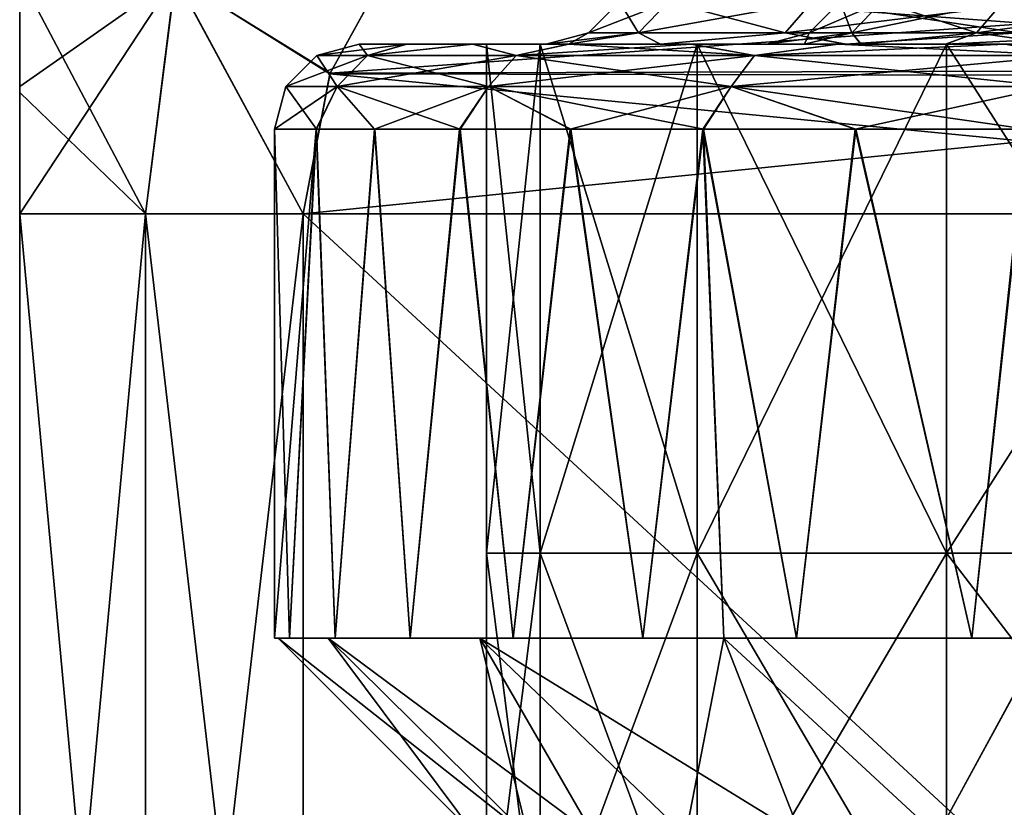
# Model space of a CAD drawing. Header units: metres. Extents: x -90 to 90, y -173 to 74.
# Tile 47 of 256: x -72 to -66.2, y 32.5 to 37.14. Entities that reach past the tile are written whole.
import ezdxf

# ---------------------------------------------------------------- set-up
doc = ezdxf.new("R2010")
doc.units = ezdxf.units.M
doc.layers.add('solid_509418', color=7, linetype='CONTINUOUS')

msp = doc.modelspace()

# ---------------------------------------------------------------- linework, layer by layer
at = {"layer": 'solid_509418'}
for points in [[(-72, 37.403278, 4.451625), (-72, 36.715286, 4.86436), (-71.258331, 36, 6.5)], [(-71.084541, 37.394688, 6.404108), (-72, 37.403278, 4.451625), (-71.258331, 36, 6.5)], [(-72, 36.750671, -4.850274), (-72, 36.715286, 4.86436), (-72, 37.403278, 4.451625)], [(-72, 36.750671, -4.850274), (-72, 37.403278, 4.451625), (-72, 37.40015, -4.45404)], [(-72, 36.750671, -4.850274), (-72, 37.40015, -4.45404), (-71.081757, 37.394688, -6.408926)], [(-71.081757, 37.394688, -6.408926), (-71.258331, 36, -6.5), (-72, 36, -5)], [(-72, 36.750671, -4.850274), (-71.081757, 37.394688, -6.408926), (-72, 36, -5)], [(-71.084541, 37.394688, 6.404108), (-71.258331, 36, 6.5), (-70.330124, 36, 7.892305)], [(-71.081757, 37.394688, -6.408926), (-70.330124, 36, -7.892305), (-71.258331, 36, -6.5)], [(-70.17144, 36.830101, 7.983922), (-69.859856, 37.396317, 8.163814), (-71.084541, 37.394688, 6.404108)], [(-70.17144, 36.830101, 7.983922), (-71.084541, 37.394688, 6.404108), (-70.330124, 36, 7.892305)], [(-71.081757, 37.394688, -6.408926), (-69.855644, 37.402458, -8.166248), (-70.173302, 36.825352, -7.982847)], [(-71.081757, 37.394688, -6.408926), (-70.173302, 36.825352, -7.982847), (-70.330124, 36, -7.892305)], [(-61.820934, 36.81028, -12.805091), (-70.173302, 36.825352, -7.982847), (-69.855644, 37.402458, -8.166248)], [(-70.17144, 36.830101, 7.983922), (-61.837578, 36.85294, 12.795481), (-62.144085, 37.402035, 12.618518)], [(-70.17144, 36.830101, 7.983922), (-62.144085, 37.402035, 12.618518), (-69.859856, 37.396317, 8.163814)], [(-61.820934, 36.81028, -12.805091), (-69.855644, 37.402458, -8.166248), (-62.140789, 37.397259, -12.620421)], [(-68.65023, 37.066856), (-68.355476, 37.066856, -2.238843), (-68.466988, 37.25)], [(-68.178482, 37.25, 2.191417), (-68.65023, 37.066856), (-68.466988, 37.25)], [(-68.355476, 37.066856, 2.238843), (-68.65023, 37.066856), (-68.178482, 37.25, 2.191417)], [(-68.355476, 37.066856, -2.238843), (-68.178482, 37.25, -2.191417), (-68.466988, 37.25)], [(-68.355476, 37.066856, -2.238843), (-67.491318, 37.066856, -4.325113), (-68.178482, 37.25, -2.191417)], [(-68.355476, 37.066856, 2.238843), (-68.178482, 37.25, 2.191417), (-67.332626, 37.25, 4.233494)], [(-67.491318, 37.066856, 4.325113), (-68.355476, 37.066856, 2.238843), (-67.332626, 37.25, 4.233494)], [(-67.491318, 37.066856, -4.325113), (-67.332626, 37.25, -4.233494), (-68.178482, 37.25, -2.191417)], [(-67.491318, 37.066856, -4.325113), (-66.116631, 37.066856, -6.116634), (-67.332626, 37.25, -4.233494)], [(-67.491318, 37.066856, 4.325113), (-67.332626, 37.25, 4.233494), (-65.987061, 37.25, 5.987064)], [(-66.116631, 37.066856, 6.116634), (-67.491318, 37.066856, 4.325113), (-65.987061, 37.25, 5.987064)], [(-67.349998, 37.066986), (-67.099556, 37.066986, 1.90232), (-67.166855, 37.250225)], [(-66.922653, 37.250225, -1.854919), (-67.349998, 37.066986), (-67.166855, 37.250225)], [(-67.099556, 37.066986, -1.90232), (-67.349998, 37.066986), (-66.922653, 37.250225, -1.854919)], [(-66.116631, 37.066856, -6.116634), (-65.987061, 37.25, -5.987064), (-67.332626, 37.25, -4.233494)], [(-67.099556, 37.066986, 1.90232), (-66.922653, 37.250225, 1.854919), (-67.166855, 37.250225)], [(-67.099556, 37.066986, 1.90232), (-66.365288, 37.066986, 3.675), (-66.922653, 37.250225, 1.854919)], [(-67.099556, 37.066986, -1.90232), (-66.922653, 37.250225, -1.854919), (-66.20668, 37.250225, -3.583428)], [(-66.365288, 37.066986, -3.675), (-67.099556, 37.066986, -1.90232), (-66.20668, 37.250225, -3.583428)], [(-66.365288, 37.066986, 3.675), (-66.20668, 37.250225, 3.583428), (-66.922653, 37.250225, 1.854919)], [(-66.365288, 37.066986, 3.675), (-65.197235, 37.066986, 5.197235), (-66.20668, 37.250225, 3.583428)], [(-66.365288, 37.066986, -3.675), (-66.20668, 37.250225, -3.583428), (-65.067734, 37.250225, -5.067733)], [(-65.197235, 37.066986, -5.197235), (-66.365288, 37.066986, -3.675), (-65.067734, 37.250225, -5.067733)], [(-65.197235, 37.066986, 5.197235), (-65.067734, 37.250225, 5.067733), (-66.20668, 37.250225, 3.583428)], [(-68.355476, 37.066856, 2.238843), (-68.766838, 37, 1.537356), (-68.900002, 37)], [(-68.65023, 37.066856), (-68.900002, 37), (-68.767166, 37, -1.535482)], [(-68.355476, 37.066856, 2.238843), (-68.900002, 37), (-68.65023, 37.066856)], [(-68.355476, 37.066856, -2.238843), (-68.767166, 37, -1.535482), (-68.226677, 37, -3.395412)], [(-68.65023, 37.066856), (-68.767166, 37, -1.535482), (-68.355476, 37.066856, -2.238843)], [(-68.355476, 37.066856, 2.238843), (-68.225403, 37, 3.398503), (-68.766838, 37, 1.537356)], [(-67.491318, 37.066856, 4.325113), (-68.225403, 37, 3.398503), (-68.355476, 37.066856, 2.238843)], [(-68.355476, 37.066856, -2.238843), (-68.226677, 37, -3.395412), (-67.491318, 37.066856, -4.325113)], [(-67.491318, 37.066856, -4.325113), (-68.226677, 37, -3.395412), (-67.13562, 37, -5.318075)], [(-67.491318, 37.066856, 4.325113), (-67.13308, 37, 5.321483), (-68.225403, 37, 3.398503)], [(-67.099556, 37.066986, -1.90232), (-67.376945, 37, -1.827752), (-67.599998, 37)], [(-67.349998, 37.066986), (-67.599998, 37), (-67.377266, 37, 1.826444)], [(-67.099556, 37.066986, -1.90232), (-67.599998, 37), (-67.349998, 37.066986)], [(-66.116631, 37.066856, 6.116634), (-67.13308, 37, 5.321483), (-67.491318, 37.066856, 4.325113)], [(-67.491318, 37.066856, -4.325113), (-67.13562, 37, -5.318075), (-66.116631, 37.066856, -6.116634)], [(-67.099556, 37.066986, 1.90232), (-67.377266, 37, 1.826444), (-67.045044, 37, 2.850851)], [(-67.349998, 37.066986), (-67.377266, 37, 1.826444), (-67.099556, 37.066986, 1.90232)], [(-67.099556, 37.066986, -1.90232), (-67.044395, 37, -2.852452), (-67.376945, 37, -1.827752)], [(-66.116631, 37.066856, -6.116634), (-67.13562, 37, -5.318075), (-65.49086, 37, -7.004303)], [(-66.116631, 37.066856, 6.116634), (-65.487289, 37, 7.0071), (-67.13308, 37, 5.321483)], [(-66.365288, 37.066986, -3.675), (-67.044395, 37, -2.852452), (-67.099556, 37.066986, -1.90232)], [(-67.099556, 37.066986, 1.90232), (-67.045044, 37, 2.850851), (-66.365288, 37.066986, 3.675)], [(-66.365288, 37.066986, 3.675), (-67.045044, 37, 2.850851), (-66.546608, 37, 3.860295)], [(-66.365288, 37.066986, -3.675), (-66.545654, 37, -3.861913), (-67.044395, 37, -2.852452)], [(-66.365288, 37.066986, 3.675), (-66.546608, 37, 3.860295), (-65.899117, 37, 4.791703)], [(-65.197235, 37.066986, -5.197235), (-65.897942, 37, -4.793149), (-66.545654, 37, -3.861913)], [(-65.197235, 37.066986, -5.197235), (-66.545654, 37, -3.861913), (-66.365288, 37.066986, -3.675)], [(-66.365288, 37.066986, 3.675), (-65.899117, 37, 4.791703), (-65.197235, 37.066986, 5.197235)], [(-70.249771, 36.933144), (-70, 37), (-69.721573, 37, 2.3448)], [(-70.249771, 36.933144), (-69.951935, 36.933144, -2.452931), (-70, 37)], [(-69.951935, 36.933144, 2.452931), (-70.249771, 36.933144), (-69.721573, 37, 2.3448)], [(-68.766838, 37, 1.537356), (-69.721573, 37, 2.3448), (-70, 37)], [(-68.900002, 37), (-70, 37), (-69.720551, 37, -2.349015)], [(-69.951935, 36.933144, -2.452931), (-69.720551, 37, -2.349015), (-70, 37)], [(-68.900002, 37), (-68.766838, 37, 1.537356), (-70, 37)], [(-69.951935, 36.933144, 2.452931), (-69.721573, 37, 2.3448), (-69.332809, 37, 3.591198)], [(-69.075722, 36.933144, 4.763307), (-69.951935, 36.933144, 2.452931), (-69.332809, 37, 3.591198)], [(-69.951935, 36.933144, -2.452931), (-69.330818, 37, -3.596351), (-69.720551, 37, -2.349015)], [(-69.951935, 36.933144, -2.452931), (-69.075722, 36.933144, -4.763307), (-69.330818, 37, -3.596351)], [(-68.225403, 37, 3.398503), (-69.332809, 37, 3.591198), (-69.721573, 37, 2.3448)], [(-68.766838, 37, 1.537356), (-68.225403, 37, 3.398503), (-69.721573, 37, 2.3448)], [(-68.226677, 37, -3.395412), (-69.720551, 37, -2.349015), (-69.330818, 37, -3.596351)], [(-68.767166, 37, -1.535482), (-68.900002, 37), (-69.720551, 37, -2.349015)], [(-68.226677, 37, -3.395412), (-68.767166, 37, -1.535482), (-69.720551, 37, -2.349015)], [(-67.13308, 37, 5.321483), (-68.768227, 37, 4.807166), (-69.332809, 37, 3.591198)], [(-69.075722, 36.933144, 4.763307), (-69.332809, 37, 3.591198), (-68.768227, 37, 4.807166)], [(-68.225403, 37, 3.398503), (-67.13308, 37, 5.321483), (-69.332809, 37, 3.591198)], [(-68.226677, 37, -3.395412), (-69.330818, 37, -3.596351), (-68.765388, 37, -4.812351)], [(-69.075722, 36.933144, -4.763307), (-68.765388, 37, -4.812351), (-69.330818, 37, -3.596351)], [(-69.25, 37), (-69.25, 34), (-68.934814, 34, 2.394076)], [(-68.934814, 37, -2.394076), (-68.934814, 34, -2.394076), (-69.25, 34)], [(-69.25, 37), (-68.934814, 37, -2.394076), (-69.25, 34)], [(-68.934814, 37, 2.394076), (-69.25, 37), (-68.934814, 34, 2.394076)], [(-67.376945, 37, -1.827752), (-68.934814, 37, -2.394076), (-69.25, 37)], [(-67.599998, 37), (-69.25, 37), (-68.934814, 37, 2.394076)], [(-67.599998, 37), (-67.376945, 37, -1.827752), (-69.25, 37)], [(-69.075722, 36.933144, 4.763307), (-68.768227, 37, 4.807166), (-68.045425, 37, 5.938709)], [(-67.672066, 36.933144, 6.796856), (-69.075722, 36.933144, 4.763307), (-68.045425, 37, 5.938709)], [(-69.075722, 36.933144, -4.763307), (-67.672066, 36.933144, -6.796856), (-68.765388, 37, -4.812351)], [(-68.934814, 37, 2.394076), (-68.934814, 34, 2.394076), (-68.010735, 34, 4.625)], [(-68.934814, 37, 2.394076), (-68.010735, 34, 4.625), (-68.010735, 37, 4.625)], [(-68.010735, 37, -4.625), (-68.010735, 34, -4.625), (-68.934814, 34, -2.394076)], [(-68.934814, 37, -2.394076), (-68.010735, 37, -4.625), (-68.934814, 34, -2.394076)], [(-66.545654, 37, -3.861913), (-68.010735, 37, -4.625), (-68.934814, 37, -2.394076)], [(-67.044395, 37, -2.852452), (-66.545654, 37, -3.861913), (-68.934814, 37, -2.394076)], [(-67.376945, 37, -1.827752), (-67.044395, 37, -2.852452), (-68.934814, 37, -2.394076)], [(-67.045044, 37, 2.850851), (-68.934814, 37, 2.394076), (-68.010735, 37, 4.625)], [(-67.377266, 37, 1.826444), (-67.599998, 37), (-68.934814, 37, 2.394076)], [(-67.045044, 37, 2.850851), (-67.377266, 37, 1.826444), (-68.934814, 37, 2.394076)], [(-67.13308, 37, 5.321483), (-68.045425, 37, 5.938709), (-68.768227, 37, 4.807166)], [(-67.13562, 37, -5.318075), (-68.765388, 37, -4.812351), (-68.041962, 37, -5.943409)], [(-67.672066, 36.933144, -6.796856), (-68.041962, 37, -5.943409), (-68.765388, 37, -4.812351)], [(-67.13562, 37, -5.318075), (-68.226677, 37, -3.395412), (-68.765388, 37, -4.812351)], [(-65.487289, 37, 7.0071), (-67.183296, 37, 6.957073), (-68.045425, 37, 5.938709)], [(-67.672066, 36.933144, 6.796856), (-68.045425, 37, 5.938709), (-67.183296, 37, 6.957073)], [(-67.13308, 37, 5.321483), (-65.487289, 37, 7.0071), (-68.045425, 37, 5.938709)], [(-67.13562, 37, -5.318075), (-68.041962, 37, -5.943409), (-67.179321, 37, -6.961181)], [(-67.672066, 36.933144, -6.796856), (-67.179321, 37, -6.961181), (-68.041962, 37, -5.943409)], [(-68.010735, 37, 4.625), (-68.010735, 34, 4.625), (-66.540741, 34, 6.540738)], [(-68.010735, 37, 4.625), (-66.540741, 34, 6.540738), (-66.540741, 37, 6.540738)], [(-66.540741, 37, -6.540738), (-66.540741, 34, -6.540738), (-68.010735, 34, -4.625)], [(-68.010735, 37, -4.625), (-66.540741, 37, -6.540738), (-68.010735, 34, -4.625)], [(-64.245796, 37, -6.303428), (-66.540741, 37, -6.540738), (-68.010735, 37, -4.625)], [(-65.126976, 37, -5.610178), (-64.245796, 37, -6.303428), (-68.010735, 37, -4.625)], [(-65.897942, 37, -4.793149), (-65.126976, 37, -5.610178), (-68.010735, 37, -4.625)], [(-66.545654, 37, -3.861913), (-65.897942, 37, -4.793149), (-68.010735, 37, -4.625)], [(-65.899117, 37, 4.791703), (-68.010735, 37, 4.625), (-66.540741, 37, 6.540738)], [(-66.546608, 37, 3.860295), (-67.045044, 37, 2.850851), (-68.010735, 37, 4.625)], [(-65.899117, 37, 4.791703), (-66.546608, 37, 3.860295), (-68.010735, 37, 4.625)], [(-67.672066, 36.933144, 6.796856), (-67.183296, 37, 6.957073), (-66.195137, 37, 7.849723)], [(-65.822533, 36.933144, 8.435397), (-67.672066, 36.933144, 6.796856), (-66.195137, 37, 7.849723)], [(-67.672066, 36.933144, -6.796856), (-65.822533, 36.933144, -8.435397), (-67.179321, 37, -6.961181)], [(-65.487289, 37, 7.0071), (-66.195137, 37, 7.849723), (-67.183296, 37, 6.957073)], [(-65.49086, 37, -7.004303), (-67.179321, 37, -6.961181), (-66.190651, 37, -7.853261)], [(-65.822533, 36.933144, -8.435397), (-66.190651, 37, -7.853261), (-67.179321, 37, -6.961181)], [(-65.49086, 37, -7.004303), (-67.13562, 37, -5.318075), (-67.179321, 37, -6.961181)], [(-66.540741, 37, 6.540738), (-66.540741, 34, 6.540738), (-64.625, 34, 8.010735)], [(-66.540741, 37, 6.540738), (-64.625, 34, 8.010735), (-64.625, 37, 8.010735)], [(-64.625, 37, -8.010735), (-64.625, 34, -8.010735), (-66.540741, 34, -6.540738)], [(-66.540741, 37, -6.540738), (-64.625, 37, -8.010735), (-66.540741, 34, -6.540738)], [(-61.120617, 37, -7.516929), (-64.625, 37, -8.010735), (-66.540741, 37, -6.540738)], [(-62.218399, 37, -7.269023), (-61.120617, 37, -7.516929), (-66.540741, 37, -6.540738)], [(-63.268562, 37, -6.861231), (-62.218399, 37, -7.269023), (-66.540741, 37, -6.540738)], [(-64.245796, 37, -6.303428), (-63.268562, 37, -6.861231), (-66.540741, 37, -6.540738)], [(-63.270233, 37, 6.860436), (-66.540741, 37, 6.540738), (-64.625, 37, 8.010735)], [(-65.128326, 37, 5.608944), (-65.899117, 37, 4.791703), (-66.540741, 37, 6.540738)], [(-64.247322, 37, 6.302403), (-65.128326, 37, 5.608944), (-66.540741, 37, 6.540738)], [(-63.270233, 37, 6.860436), (-64.247322, 37, 6.302403), (-66.540741, 37, 6.540738)], [(-70.433014, 36.75), (-70.129845, 36.75, -2.496783), (-70.249771, 36.933144)], [(-69.951935, 36.933144, 2.452931), (-70.433014, 36.75), (-70.249771, 36.933144)], [(-70.129845, 36.75, 2.496783), (-70.433014, 36.75), (-69.951935, 36.933144, 2.452931)], [(-70.129845, 36.75, -2.496783), (-69.951935, 36.933144, -2.452931), (-70.249771, 36.933144)], [(-70.129845, 36.75, -2.496783), (-69.237976, 36.75, -4.848463), (-69.951935, 36.933144, -2.452931)], [(-70.129845, 36.75, 2.496783), (-69.951935, 36.933144, 2.452931), (-69.075722, 36.933144, 4.763307)], [(-69.237976, 36.75, 4.848463), (-70.129845, 36.75, 2.496783), (-69.075722, 36.933144, 4.763307)], [(-69.237976, 36.75, -4.848463), (-69.075722, 36.933144, -4.763307), (-69.951935, 36.933144, -2.452931)], [(-69.237976, 36.75, -4.848463), (-67.809219, 36.75, -6.918367), (-69.075722, 36.933144, -4.763307)], [(-69.237976, 36.75, 4.848463), (-69.075722, 36.933144, 4.763307), (-67.672066, 36.933144, 6.796856)], [(-67.809219, 36.75, 6.918367), (-69.237976, 36.75, 4.848463), (-67.672066, 36.933144, 6.796856)], [(-67.809219, 36.75, -6.918367), (-67.672066, 36.933144, -6.796856), (-69.075722, 36.933144, -4.763307)], [(-67.809219, 36.75, -6.918367), (-65.926628, 36.75, -8.586201), (-67.672066, 36.933144, -6.796856)], [(-67.809219, 36.75, 6.918367), (-67.672066, 36.933144, 6.796856), (-65.822533, 36.933144, 8.435397)], [(-65.926628, 36.75, 8.586201), (-67.809219, 36.75, 6.918367), (-65.822533, 36.933144, 8.435397)], [(-65.926628, 36.75, -8.586201), (-65.822533, 36.933144, -8.435397), (-67.672066, 36.933144, -6.796856)], [(-70.330124, 36, 7.892305), (-61.669872, 36, 12.892304), (-61.837578, 36.85294, 12.795481)], [(-70.17144, 36.830101, 7.983922), (-70.330124, 36, 7.892305), (-61.837578, 36.85294, 12.795481)], [(-61.669872, 36, -12.892304), (-70.330124, 36, -7.892305), (-70.173302, 36.825352, -7.982847)], [(-61.820934, 36.81028, -12.805091), (-61.669872, 36, -12.892304), (-70.173302, 36.825352, -7.982847)], [(-72, 36.750671, -4.850274), (-72, 36, -5), (-72, 36.715286, 4.86436)], [(-72, 36.715286, 4.86436), (-72, 36, 5), (-71.258331, 36, 6.5)], [(-72, 36, -5), (-72, 36, 5), (-72, 36.715286, 4.86436)], [(-70.129845, 36.75, 2.496783), (-70.253586, 36.5, 2.261427), (-70.5, 36.5)], [(-70.433014, 36.75), (-70.5, 36.5), (-70.252647, 36.5, -2.265668)], [(-70.129845, 36.75, 2.496783), (-70.5, 36.5), (-70.433014, 36.75)], [(-70.433014, 36.75), (-70.252647, 36.5, -2.265668), (-70.129845, 36.75, -2.496783)], [(-70.129845, 36.75, 2.496783), (-69.910645, 36.5, 3.468307), (-70.253586, 36.5, 2.261427)], [(-70.129845, 36.75, -2.496783), (-70.252647, 36.5, -2.265668), (-69.908768, 36.5, -3.473655)], [(-69.237976, 36.75, 4.848463), (-69.910645, 36.5, 3.468307), (-70.129845, 36.75, 2.496783)], [(-70.129845, 36.75, -2.496783), (-69.908768, 36.5, -3.473655), (-69.406189, 36.5, -4.666227)], [(-70.129845, 36.75, -2.496783), (-69.406189, 36.5, -4.666227), (-69.237976, 36.75, -4.848463)], [(-69.237976, 36.75, 4.848463), (-69.408966, 36.5, 4.66062), (-69.910645, 36.5, 3.468307)], [(-69.237976, 36.75, 4.848463), (-68.758064, 36.5, 5.791915), (-69.408966, 36.5, 4.66062)], [(-69.237976, 36.75, -4.848463), (-69.406189, 36.5, -4.666227), (-68.754593, 36.5, -5.797166)], [(-67.809219, 36.75, 6.918367), (-68.758064, 36.5, 5.791915), (-69.237976, 36.75, 4.848463)], [(-69.237976, 36.75, -4.848463), (-68.754593, 36.5, -5.797166), (-67.973206, 36.5, -6.832131)], [(-69.237976, 36.75, -4.848463), (-67.973206, 36.5, -6.832131), (-67.809219, 36.75, -6.918367)], [(-67.809219, 36.75, 6.918367), (-67.977196, 36.5, 6.827472), (-68.758064, 36.5, 5.791915)], [(-67.809219, 36.75, 6.918367), (-67.079422, 36.5, 7.754467), (-67.977196, 36.5, 6.827472)], [(-67.809219, 36.75, -6.918367), (-67.973206, 36.5, -6.832131), (-67.074928, 36.5, -7.758569)], [(-65.926628, 36.75, 8.586201), (-67.079422, 36.5, 7.754467), (-67.809219, 36.75, 6.918367)], [(-67.809219, 36.75, -6.918367), (-67.074928, 36.5, -7.758569), (-66.068268, 36.5, -8.568905)], [(-67.809219, 36.75, -6.918367), (-66.068268, 36.5, -8.568905), (-65.926628, 36.75, -8.586201)], [(-65.926628, 36.75, 8.586201), (-66.073257, 36.5, 8.565367), (-67.079422, 36.5, 7.754467)], [(-70.5, 36.5), (-70.5, 33.5), (-70.410187, 33.5, -1.370399)], [(-70.253586, 36.5, 2.261427), (-70.410187, 33.5, 1.370399), (-70.5, 33.5)], [(-70.253586, 36.5, 2.261427), (-70.5, 33.5), (-70.5, 36.5)], [(-70.252647, 36.5, -2.265668), (-70.5, 36.5), (-70.410187, 33.5, -1.370399)], [(-70.252647, 36.5, -2.265668), (-70.410187, 33.5, -1.370399), (-70.142273, 33.5, -2.717385)], [(-70.253586, 36.5, 2.261427), (-70.142273, 33.5, 2.717385), (-70.410187, 33.5, 1.370399)], [(-70.253586, 36.5, 2.261427), (-69.910645, 36.5, 3.468307), (-70.142273, 33.5, 2.717385)], [(-69.908768, 36.5, -3.473655), (-70.252647, 36.5, -2.265668), (-70.142273, 33.5, -2.717385)], [(-69.908768, 36.5, -3.473655), (-70.142273, 33.5, -2.717385), (-69.700836, 33.5, -4.017908)], [(-69.910645, 36.5, 3.468307), (-69.700836, 33.5, 4.017908), (-70.142273, 33.5, 2.717385)], [(-69.910645, 36.5, 3.468307), (-69.408966, 36.5, 4.66062), (-69.700836, 33.5, 4.017908)], [(-69.406189, 36.5, -4.666227), (-69.908768, 36.5, -3.473655), (-69.700836, 33.5, -4.017908)], [(-69.406189, 36.5, -4.666227), (-69.700836, 33.5, -4.017908), (-69.093414, 33.5, -5.249712)], [(-69.408966, 36.5, 4.66062), (-69.093414, 33.5, 5.249712), (-69.700836, 33.5, 4.017908)], [(-69.408966, 36.5, 4.66062), (-68.758064, 36.5, 5.791915), (-69.093414, 33.5, 5.249712)], [(-68.754593, 36.5, -5.797166), (-69.406189, 36.5, -4.666227), (-69.093414, 33.5, -5.249712)], [(-68.754593, 36.5, -5.797166), (-69.093414, 33.5, -5.249712), (-68.330391, 33.5, -6.391714)], [(-68.758064, 36.5, 5.791915), (-68.330391, 33.5, 6.391714), (-69.093414, 33.5, 5.249712)], [(-68.758064, 36.5, 5.791915), (-67.977196, 36.5, 6.827472), (-68.330391, 33.5, 6.391714)], [(-67.973206, 36.5, -6.832131), (-68.754593, 36.5, -5.797166), (-68.330391, 33.5, -6.391714)], [(-67.973206, 36.5, -6.832131), (-68.330391, 33.5, -6.391714), (-67.852417, 33.5, -6.936769)], [(-67.853004, 33.5, 6.936101), (-68.330391, 33.5, 6.391714), (-67.977196, 36.5, 6.827472)], [(-67.977196, 36.5, 6.827472), (-67.424828, 33.5, 7.424366), (-67.853004, 33.5, 6.936101)], [(-67.977196, 36.5, 6.827472), (-67.079422, 36.5, 7.754467), (-67.424828, 33.5, 7.424366)], [(-67.074928, 36.5, -7.758569), (-67.973206, 36.5, -6.832131), (-67.424828, 33.5, -7.424366)], [(-67.852417, 33.5, -6.936769), (-67.424828, 33.5, -7.424366), (-67.973206, 36.5, -6.832131)], [(-67.074928, 36.5, -7.758569), (-67.424828, 33.5, -7.424366), (-66.392204, 33.5, -8.329994)], [(-67.079422, 36.5, 7.754467), (-66.392204, 33.5, 8.329994), (-67.424828, 33.5, 7.424366)], [(-67.079422, 36.5, 7.754467), (-66.073257, 36.5, 8.565367), (-66.392204, 33.5, 8.329994)], [(-66.068268, 36.5, -8.568905), (-67.074928, 36.5, -7.758569), (-66.392204, 33.5, -8.329994)], [(-66.068268, 36.5, -8.568905), (-66.392204, 33.5, -8.329994), (-65.250198, 33.5, -9.093096)], [(-66.073257, 36.5, 8.565367), (-65.250198, 33.5, 9.093096), (-66.392204, 33.5, 8.329994)], [(-71.258331, 28, 6.5), (-71.258331, 36, 6.5), (-72, 36, 5)], [(-72, 28, 5), (-71.258331, 28, 6.5), (-72, 36, 5)], [(-72, 28, -5), (-72, 28, 5), (-72, 36, 5)], [(-72, 28, -5), (-72, 36, 5), (-72, 36, -5)], [(-72, 28, -5), (-72, 36, -5), (-71.258331, 36, -6.5)], [(-71.258331, 28, -6.5), (-72, 28, -5), (-71.258331, 36, -6.5)], [(-70.330124, 28, 7.892305), (-70.330124, 36, 7.892305), (-71.258331, 36, 6.5)], [(-71.258331, 28, 6.5), (-70.330124, 28, 7.892305), (-71.258331, 36, 6.5)], [(-71.258331, 28, -6.5), (-71.258331, 36, -6.5), (-70.330124, 36, -7.892305)], [(-70.330124, 28, -7.892305), (-71.258331, 28, -6.5), (-70.330124, 36, -7.892305)], [(-70.330124, 28, 7.892305), (-61.669872, 36, 12.892304), (-70.330124, 36, 7.892305)], [(-70.330124, 28, 7.892305), (-61.669872, 28, 12.892304), (-61.669872, 36, 12.892304)], [(-61.669872, 28, -12.892304), (-70.330124, 36, -7.892305), (-61.669872, 36, -12.892304)], [(-61.669872, 28, -12.892304), (-70.330124, 28, -7.892305), (-70.330124, 36, -7.892305)], [(-68.934814, 34, -2.394076), (-65, 34), (-69.25, 34)], [(-64.69854, 34, 1.709797), (-69.25, 34), (-65, 34)], [(-64.69854, 34, 1.709797), (-68.934814, 34, 2.394076), (-69.25, 34)], [(-68.934814, 34, -2.394029), (-69.249985, 34), (-68.934814, 34, 2.394029)], [(-68.934814, 31.5, 2.394029), (-68.934814, 34, 2.394029), (-69.249985, 34)], [(-69.249985, 31.5), (-69.249985, 34), (-68.934814, 34, -2.394029)], [(-68.934814, 31.5, 2.394029), (-69.249985, 34), (-69.249985, 31.5)], [(-69.249985, 31.5), (-68.934814, 34, -2.394029), (-68.934814, 31.5, -2.394029)], [(-68.934814, 34, -2.394076), (-63.830227, 34, -3.213825), (-64.69854, 34, -1.709797)], [(-68.934814, 34, -2.394076), (-68.010735, 34, -4.625), (-63.830227, 34, -3.213825)], [(-68.934814, 34, -2.394076), (-64.69854, 34, -1.709797), (-65, 34)], [(-62.499763, 34, 4.330198), (-68.010735, 34, 4.625), (-68.934814, 34, 2.394076)], [(-63.830227, 34, 3.213825), (-62.499763, 34, 4.330198), (-68.934814, 34, 2.394076)], [(-64.69854, 34, 1.709797), (-63.830227, 34, 3.213825), (-68.934814, 34, 2.394076)], [(-68.934814, 34, -2.394029), (-68.934814, 34, 2.394029), (-68.010765, 34, 4.624923)], [(-68.010765, 31.5, 4.624923), (-68.010765, 34, 4.624923), (-68.934814, 34, 2.394029)], [(-68.010765, 34, -4.624923), (-68.934814, 34, -2.394029), (-68.010765, 34, 4.624923)], [(-68.010765, 31.5, 4.624923), (-68.934814, 34, 2.394029), (-68.934814, 31.5, 2.394029)], [(-68.934814, 31.5, -2.394029), (-68.934814, 34, -2.394029), (-68.010765, 34, -4.624923)], [(-68.934814, 31.5, -2.394029), (-68.010765, 34, -4.624923), (-68.010765, 31.5, -4.624923)], [(-68.010765, 34, -4.624923), (-68.010765, 34, 4.624923), (-66.54081, 34, 6.540658)], [(-66.54081, 31.5, 6.540658), (-66.54081, 34, 6.540658), (-68.010765, 34, 4.624923)], [(-66.54081, 34, -6.540658), (-68.010765, 34, -4.624923), (-66.54081, 34, 6.540658)], [(-66.54081, 31.5, 6.540658), (-68.010765, 34, 4.624923), (-68.010765, 31.5, 4.624923)], [(-68.010765, 31.5, -4.624923), (-68.010765, 34, -4.624923), (-66.54081, 34, -6.540658)], [(-68.010765, 31.5, -4.624923), (-66.54081, 34, -6.540658), (-66.54081, 31.5, -6.540658)], [(-68.010735, 34, -4.625), (-60.867996, 34, -4.924071), (-62.499763, 34, -4.330198)], [(-68.010735, 34, -4.625), (-66.540741, 34, -6.540738), (-60.867996, 34, -4.924071)], [(-68.010735, 34, -4.625), (-62.499763, 34, -4.330198), (-63.830227, 34, -3.213825)], [(-53.459263, 34, 6.540738), (-66.540741, 34, 6.540738), (-68.010735, 34, 4.625)], [(-60.867996, 34, 4.924071), (-53.459263, 34, 6.540738), (-68.010735, 34, 4.625)], [(-62.499763, 34, 4.330198), (-60.867996, 34, 4.924071), (-68.010735, 34, 4.625)], [(-66.54081, 34, -6.540658), (-66.54081, 34, 6.540658), (-64.625084, 34, 8.010679)], [(-64.625084, 31.5, 8.010679), (-64.625084, 34, 8.010679), (-66.54081, 34, 6.540658)], [(-65.416443, 34, 0.955065), (-66.54081, 34, -6.540658), (-64.625084, 34, 8.010679)], [(-64.625084, 31.5, 8.010679), (-66.54081, 34, 6.540658), (-66.54081, 31.5, 6.540658)], [(-64.763138, 34, -2.75), (-64.625084, 34, -8.010679), (-66.54081, 34, -6.540658)], [(-66.54081, 31.5, -6.540658), (-66.54081, 34, -6.540658), (-64.625084, 34, -8.010679)], [(-65.416443, 34, -0.955065), (-64.763138, 34, -2.75), (-66.54081, 34, -6.540658)], [(-65.416443, 34, 0.955065), (-65.416443, 34, -0.955065), (-66.54081, 34, -6.540658)], [(-66.54081, 31.5, -6.540658), (-64.625084, 34, -8.010679), (-64.625084, 31.5, -8.010679)], [(-66.540741, 34, -6.540738), (-59.132004, 34, -4.924071), (-60.867996, 34, -4.924071)], [(-66.540741, 34, -6.540738), (-51.989265, 34, -4.625), (-59.132004, 34, -4.924071)], [(-55.375, 34, 8.010735), (-64.625, 34, 8.010735), (-66.540741, 34, 6.540738)], [(-53.459263, 34, 6.540738), (-55.375, 34, 8.010735), (-66.540741, 34, 6.540738)], [(-66.540741, 34, -6.540738), (-53.459263, 34, -6.540738), (-51.989265, 34, -4.625)], [(-66.540741, 34, -6.540738), (-64.625, 34, -8.010735), (-53.459263, 34, -6.540738)], [(-70.182388, 33.5, -2.468919), (-70.410187, 33.5, -1.370399), (-70.5, 33.5)], [(-70.477501, 33.5), (-70.5, 33.5), (-70.410187, 33.5, 1.370399)], [(-70.477501, 33.5), (-70.182388, 33.5, -2.468919), (-70.5, 33.5)], [(-70.182571, 33.5, 2.468193), (-69.315498, 32.338001), (-70.477501, 33.5)], [(-69.007248, 32.337997, -2.376566), (-70.477501, 33.5), (-69.315498, 32.338001)], [(-70.182571, 33.5, 2.468193), (-70.477501, 33.5), (-70.410187, 33.5, 1.370399)], [(-69.007248, 32.337997, -2.376566), (-70.182388, 33.5, -2.468919), (-70.477501, 33.5)], [(-70.182388, 33.5, -2.468919), (-70.142273, 33.5, -2.717385), (-70.410187, 33.5, -1.370399)], [(-70.182571, 33.5, 2.468193), (-70.410187, 33.5, 1.370399), (-70.142273, 33.5, 2.717385)], [(-70.182571, 33.5, 2.468193), (-69.007446, 32.337997, 2.375814), (-69.315498, 32.338001)], [(-69.290886, 33.5, 4.842816), (-69.007446, 32.337997, 2.375814), (-70.182571, 33.5, 2.468193)], [(-70.182571, 33.5, 2.468193), (-70.142273, 33.5, 2.717385), (-69.700836, 33.5, 4.017908)], [(-69.290886, 33.5, 4.842816), (-70.182571, 33.5, 2.468193), (-69.700836, 33.5, 4.017908)], [(-70.182388, 33.5, -2.468919), (-69.290398, 33.5, -4.84375), (-70.142273, 33.5, -2.717385)], [(-68.618294, 32.338001, -3.536036), (-69.290398, 33.5, -4.84375), (-70.182388, 33.5, -2.468919)], [(-68.618294, 32.338001, -3.536036), (-70.182388, 33.5, -2.468919), (-69.007248, 32.337997, -2.376566)], [(-69.290398, 33.5, -4.84375), (-69.700836, 33.5, -4.017908), (-70.142273, 33.5, -2.717385)], [(-69.290398, 33.5, -4.84375), (-69.093414, 33.5, -5.249712), (-69.700836, 33.5, -4.017908)], [(-69.290886, 33.5, 4.842816), (-69.700836, 33.5, 4.017908), (-69.093414, 33.5, 5.249712)], [(-69.290886, 33.5, 4.842816), (-68.078766, 32.338001, 4.638105), (-68.61866, 32.338001, 3.535136)], [(-67.852982, 33.5, 6.936081), (-68.078766, 32.338001, 4.638105), (-69.290886, 33.5, 4.842816)], [(-69.290886, 33.5, 4.842816), (-68.61866, 32.338001, 3.535136), (-69.007446, 32.337997, 2.375814)], [(-69.290886, 33.5, 4.842816), (-69.093414, 33.5, 5.249712), (-68.330391, 33.5, 6.391714)], [(-67.852982, 33.5, 6.936081), (-69.290886, 33.5, 4.842816), (-68.330391, 33.5, 6.391714)], [(-69.290398, 33.5, -4.84375), (-67.852394, 33.5, -6.936747), (-69.093414, 33.5, -5.249712)], [(-67.399361, 32.337997, -5.659327), (-67.852394, 33.5, -6.936747), (-69.290398, 33.5, -4.84375)], [(-68.07827, 32.337997, -4.638971), (-69.290398, 33.5, -4.84375), (-68.618294, 32.338001, -3.536036)], [(-67.399361, 32.337997, -5.659327), (-69.290398, 33.5, -4.84375), (-68.07827, 32.337997, -4.638971)], [(-67.852394, 33.5, -6.936747), (-68.330391, 33.5, -6.391714), (-69.093414, 33.5, -5.249712)], [(-67.852982, 33.5, 6.936081), (-68.330391, 33.5, 6.391714), (-67.853004, 33.5, 6.936101)], [(-67.852417, 33.5, -6.936769), (-68.330391, 33.5, -6.391714), (-67.852394, 33.5, -6.936747)], [(-67.852982, 33.5, 6.936081), (-67.399918, 32.337997, 5.6586), (-68.078766, 32.338001, 4.638105)], [(-67.853004, 33.5, 6.936101), (-67.424828, 33.5, 7.424366), (-67.852982, 33.5, 6.936081)], [(-67.852982, 33.5, 6.936081), (-66.596527, 32.338001, 6.577569), (-67.399918, 32.337997, 5.6586)], [(-65.96389, 33.5, 8.614504), (-66.596527, 32.338001, 6.577569), (-67.852982, 33.5, 6.936081)], [(-67.852982, 33.5, 6.936081), (-67.424828, 33.5, 7.424366), (-66.392204, 33.5, 8.329994)], [(-65.96389, 33.5, 8.614504), (-67.852982, 33.5, 6.936081), (-66.392204, 33.5, 8.329994)], [(-67.852394, 33.5, -6.936747), (-67.424828, 33.5, -7.424366), (-67.852417, 33.5, -6.936769)], [(-67.852394, 33.5, -6.936747), (-65.963181, 33.5, -8.614995), (-67.424828, 33.5, -7.424366)], [(-66.595932, 32.338001, -6.578163), (-65.963181, 33.5, -8.614995), (-67.852394, 33.5, -6.936747)], [(-66.595932, 32.338001, -6.578163), (-67.852394, 33.5, -6.936747), (-67.399361, 32.337997, -5.659327)], [(-65.963181, 33.5, -8.614995), (-66.392204, 33.5, -8.329994), (-67.424828, 33.5, -7.424366)], [(-65.96389, 33.5, 8.614504), (-64.668266, 32.338001, 8.06138), (-66.596527, 32.338001, 6.577569)], [(-64.667511, 32.338001, -8.061817), (-65.963181, 33.5, -8.614995), (-66.595932, 32.338001, -6.578163)], [(-65.963181, 33.5, -8.614995), (-65.250198, 33.5, -9.093096), (-66.392204, 33.5, -8.329994)], [(-65.96389, 33.5, 8.614504), (-66.392204, 33.5, 8.329994), (-65.250198, 33.5, 9.093096)]]:
    msp.add_3dface(points, dxfattribs=at)

doc.saveas('drawing.dxf')
